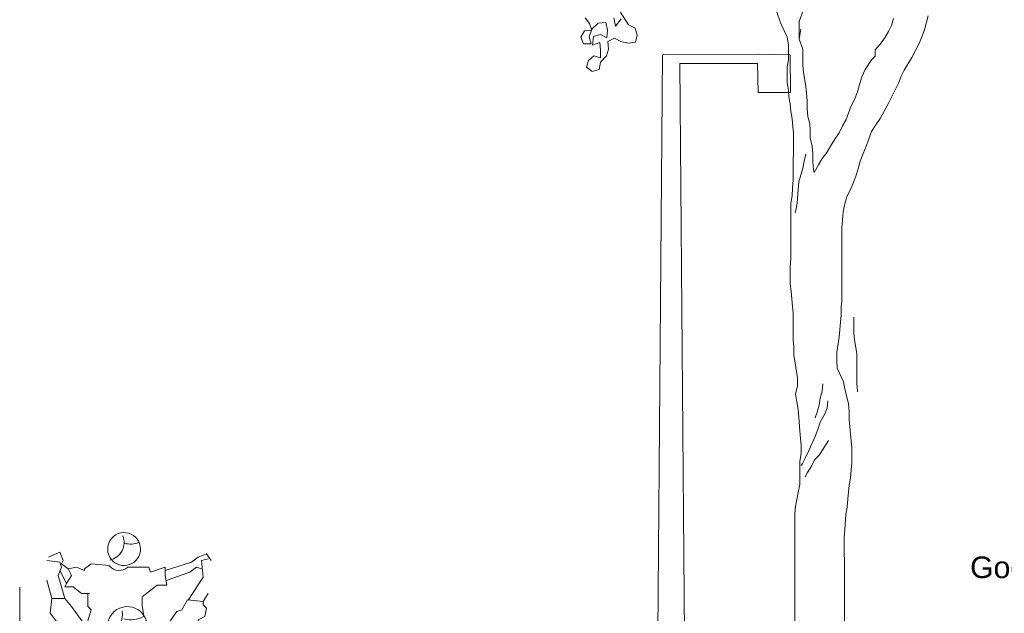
# Model space of a CAD drawing. Header units: metres. Extents: x -1 to 197910, y -70 to 354116.
# Tile 39 of 65: x 117.43 to 123.13, y 15.42 to 18.86. Entities that reach past the tile are written whole.
import ezdxf
from ezdxf import colors
from ezdxf.entities.mleader import LeaderData, LeaderLine
from ezdxf.math import Vec2, Vec3

# ---------------------------------------------------------------- set-up
doc = ezdxf.new("R2010")
doc.units = ezdxf.units.M
doc.linetypes.add('ACAD_ISO04W100', pattern=[30, 24, -3, 0, -3])
doc.layers.add('N-WE-AL-DETAIL-G', color=7, linetype='Continuous', lineweight=9)
doc.layers.add('X-XX-AL-AANKLEDING-T25', color=7, linetype='Continuous', lineweight=25)
doc.styles.add('NLCS_ISO', font='arial.ttf')

# ---------------------------------------------------------------- blocks, each defined once
blk = doc.blocks.new('voetganger')
at = {"color": 0, "linetype": 'Continuous', "lineweight": 0}
for p, q in [((-0.3508, 0.9021), (-0.2841, 0.9305)), ((-0.2841, 0.9305), (-0.265, 0.8829)), ((0.516, 0.9021), (0.5638, 0.9212)), ((0.5638, 0.9212), (0.5923, 0.8829)), ((-0.3604, 0.8829), (-0.2841, 0.8734)), ((-0.2841, 0.8734), (-0.2746, 0.8449)), ((-0.265, 0.8829), (-0.2746, 0.8638)), ((-0.265, 0.8829), (-0.2746, 0.8638)), ((-0.2746, 0.8638), (-0.2366, 0.8354)), ((-0.2746, 0.8638), (-0.2366, 0.8354)), ((-0.1029, 0.8638), (-0.1412, 0.8354)), ((0.0018, 0.8542), (-0.1029, 0.8638)), ((0.3255, 0.8258), (0.478, 0.8734)), ((0.478, 0.8734), (0.516, 0.9021)), ((0.5351, 0.8829), (0.5734, 0.8925)), ((0.5447, 0.7875), (0.5351, 0.8829)), ((-0.2746, 0.8449), (-0.2937, 0.7971)), ((-0.2458, 0.7495), (-0.2841, 0.8258)), ((-0.1887, 0.8449), (-0.2366, 0.8354)), ((-0.2366, 0.8354), (-0.2174, 0.7971)), ((-0.1412, 0.8258), (-0.1887, 0.8449)), ((-0.1412, 0.8354), (-0.1412, 0.8258)), ((0.1065, 0.8449), (0.2303, 0.8449)), ((0.2303, 0.8449), (0.2396, 0.8162)), ((0.2396, 0.8162), (0.3255, 0.8449)), ((0.3255, 0.8449), (0.3255, 0.7971)), ((0.3305, 0.767), (0.4684, 0.8162)), ((0.4684, 0.8162), (0.5067, 0.8449)), ((0.5067, 0.8449), (0.5351, 0.8354)), ((-0.3317, 0.6637), (-0.3604, 0.7687)), ((-0.2937, 0.7971), (-0.2554, 0.6637)), ((-0.2458, 0.7495), (-0.2554, 0.7304)), ((-0.2458, 0.7495), (-0.2554, 0.7304)), ((-0.2174, 0.7971), (-0.2458, 0.7495)), ((0.3255, 0.7971), (0.335, 0.74)), ((0.4589, 0.6541), (0.5447, 0.7875)), ((-0.2554, 0.7304), (-0.2079, 0.7304)), ((-0.2079, 0.7304), (-0.1603, 0.6924)), ((-0.1603, 0.6924), (-0.1124, 0.6924)), ((-0.122, 0.6924), (-0.122, 0.6161)), ((0.2779, 0.74), (0.1921, 0.6733)), ((0.335, 0.74), (0.2779, 0.74)), ((0.5734, 0.6924), (0.5447, 0.6448)), ((-0.3317, 0.6637), (-0.3413, 0.5781)), ((-0.2554, 0.6637), (-0.3317, 0.6637)), ((-0.2554, 0.6637), (-0.2174, 0.6161)), ((-0.2554, 0.6637), (-0.2174, 0.6161)), ((0.1921, 0.6733), (0.1921, 0.6257)), ((0.455, 0.6545), (0.4209, 0.597)), ((0.5447, 0.6448), (0.455, 0.6545)), ((0.5447, 0.6448), (0.5447, 0.6257)), ((-0.3413, 0.5781), (-0.3033, 0.5303)), ((-0.2174, 0.6161), (-0.0649, 0.4065)), ((-0.1029, 0.597), (-0.1316, 0.5019)), ((-0.122, 0.6161), (-0.1029, 0.597)), ((0.1921, 0.6257), (0.2016, 0.559)), ((0.3922, 0.5874), (0.2768, 0.4241)), ((0.4209, 0.597), (0.3922, 0.5874)), ((0.5447, 0.6257), (0.5638, 0.6066)), ((0.5638, 0.6066), (0.5543, 0.559)), ((-0.3033, 0.5303), (-0.3033, 0.4732)), ((0.516, 0.5399), (0.5067, 0.4732)), ((0.5543, 0.559), (0.516, 0.5399)), ((-0.3033, 0.4732), (-0.2174, 0.3206)), ((0.2208, 0.4732), (0.297, 0.4065)), ((0.5067, 0.4732), (0.3542, 0.2922)), ((-0.0649, 0.4065), (-0.0745, 0.3777)), ((0.297, 0.4065), (0.2303, 0.3777)), ((-0.0745, 0.3777), (-0.0368, 0.3628)), ((-0.0455, 0.3772), (-0.0173, 0.3302)), ((0.0589, 0.3777), (0.0781, 0.3302)), ((0.0589, 0.3777), (0.0781, 0.3302)), ((0.0781, 0.3493), (0.1729, 0.1776)), ((0.1254, 0.3685), (0.1445, 0.2443)), ((0.1729, 0.3685), (0.1445, 0.2443)), ((0.2016, 0.3302), (0.1636, 0.3873)), ((0.2016, 0.3302), (0.1636, 0.3873)), ((0.2303, 0.3777), (0.2016, 0.3302)), ((0.297, 0.3685), (0.2683, 0.3969)), ((0.297, 0.3685), (0.2703, 0.3949)), ((0.3922, 0.2351), (0.297, 0.3685)), ((-0.2174, 0.3206), (-0.1316, 0.2255)), ((-0.0173, 0.3302), (0.0589, 0.1492)), ((0.0781, 0.3302), (0.0972, 0.2159)), ((0.1729, 0.1776), (0.2016, 0.3302)), ((0.2056, 0.3367), (0.3255, 0.2443)), ((0.3159, 0.0063), (0.3255, 0.2443)), ((0.3255, 0.2443), (0.4017, 0.1681)), ((0.4493, 0.2159), (0.3922, 0.2351)), ((0.5447, 0.2351), (0.4493, 0.2159)), ((0.5543, 0.1968), (0.5447, 0.2351)), ((-0.1316, 0.2255), (-0.1124, 0.1397)), ((0.0685, 0.1968), (0.0589, 0.1492)), ((0.1254, 0.2159), (0.0685, 0.1968)), ((0.1158, 0.0921), (0.1254, 0.2159)), ((0.4304, 0.1301), (0.5543, 0.1968)), ((-0.1124, 0.1397), (-0.1412, -0.0033)), ((0.0589, 0.1492), (0.0877, 0.0921)), ((0.0589, 0.1492), (0.0877, 0.0921)), ((0.4017, 0.1681), (0.4304, 0.1301)), ((0.021, 0.1109), (-0.0457, -0.0225)), ((0.0877, 0.0921), (0.1158, 0.0921)), ((0.1729, 0.0921), (0.1921, 0.0158)), ((0.2875, 0.0825), (0.3063, -0.0129)), ((0.1921, 0.0158), (0.1541, -0.175)), ((0.2875, -0.032), (0.3159, 0.0063)), ((-0.1412, -0.0033), (-0.1412, -0.0604)), ((0.297, -0.0796), (0.2875, -0.032)), ((-0.1412, -0.0604), (-0.0936, -0.07)), ((-0.0936, -0.0987), (-0.122, -0.2893)), ((-0.0936, -0.07), (-0.0936, -0.0987)), ((-0.0936, -0.0987), (0.021, -0.1176)), ((0.1541, -0.175), (0.2683, -0.108)), ((0.2683, -0.108), (0.297, -0.0796)), ((0.021, -0.1176), (0.1541, -0.175)), ((0.2779, -0.1176), (0.3063, -0.2701)), ((0.1921, -0.3652), (0.1636, -0.2226)), ((0.3063, -0.2701), (0.3063, -0.6225)), ((-0.122, -0.2893), (-0.0269, -0.67)), ((0.1636, -0.3841), (0.1921, -0.3652)), ((0.1729, -0.4795), (0.1636, -0.3841)), ((0.1921, -0.5082), (0.1729, -0.4795)), ((0.1825, -0.5749), (0.1921, -0.5082)), ((0.2112, -0.67), (0.1825, -0.5749)), ((0.3063, -0.6225), (0.2683, -0.6987)), ((0.3063, -0.6225), (0.2683, -0.6987)), ((-0.0269, -0.67), (0.0114, -0.6796)), ((0.0114, -0.6796), (0.0305, -0.7654)), ((0.1729, -0.7367), (0.2112, -0.67)), ((0.0114, -0.7367), (-0.0173, -0.7846)), ((0.1825, -1.0227), (0.1729, -0.7367)), ((0.2683, -0.6987), (0.1825, -0.8606)), ((-0.0173, -0.7846), (0.0398, -0.8606)), ((0.0305, -0.7654), (0.0305, -1.0131)), ((0.0114, -0.8321), (-0.0362, -0.8893)), ((-0.0362, -0.8893), (-0.0362, -0.9368)), ((-0.0362, -0.9368), (0.0305, -0.9847)), ((0.0305, -0.9655), (0.1065, -0.956)), ((0.1065, -0.956), (0.1825, -0.9655)), ((0.0305, -1.0131), (0.0398, -1.0227)), ((0.0305, -1.0131), (0.0398, -1.0227)), ((0.0398, -1.0227), (0.1065, -1.0131)), ((0.0685, -1.0227), (0.0494, -1.0798)), ((0.1065, -1.0131), (0.1825, -1.0227)), ((0.1541, -1.0514), (0.1541, -1.0227)), ((0.1825, -1.0894), (0.1541, -1.0514))]:
    blk.add_line(p, q, dxfattribs=at)
at = {"color": 0, "linetype": 'Continuous', "lineweight": 0, "flags": 128}
blk.add_lwpolyline([(-0.0078, 0.9496), (-0.0078, 0.9496)], dxfattribs=at)
at = {"color": 0, "linetype": 'Continuous', "lineweight": 0}
for centre, radius, start, end in [((-0.0174, 0.9877), 0.1048, 282, 22), ((0.0874, 0.9496), 0.0953, 351.5, 138.53), ((0.0874, 0.9496), 0.0953, 138.53, 351.5), ((0.1255, 1.1115), 0.1334, 255, 291), ((0.0589, 0.9019), 0.0762, 223, 310), ((0.1065, 0.5018), 0.1143, 256, 197.1956), ((-0.0269, 0.5685), 0.1048, 289, 12), ((0.1255, 0.6923), 0.1524, 255, 300), ((0.0017, 0.397), 0.1048, 95.2112, 149), ((-0.0174, 0.3684), 0.0857, 3, 78), ((-0.0174, 0.3684), 0.0857, 3, 78), ((0.0017, 0.2731), 0.1143, 58.1811, 121.1082)]:
    blk.add_arc(centre, radius, start, end, dxfattribs=at)
blk = doc.blocks.new('Boom_zijaanzicht')
at = {"color": 0, "ltscale": 0.05, "flags": 128}
for points in [[(-0.3367, 1.124), (-0.336, 2.3899), (-0.3323, 2.4336), (-0.3177, 2.5138), (-0.3067, 2.5611), (-0.3066, 2.696), (-0.2992, 2.7397), (-0.2992, 2.7871), (-0.3028, 2.8272), (-0.3064, 2.8709), (-0.3136, 2.9511), (-0.3172, 2.9948), (-0.3245, 3.0386), (-0.3317, 3.0859), (-0.3207, 3.1297), (-0.3207, 3.1807), (-0.3279, 3.2244), (-0.3352, 3.2645), (-0.3424, 3.3083), (-0.3424, 3.3556), (-0.346, 3.3994), (-0.3459, 3.5524), (-0.3495, 3.5925), (-0.3567, 3.68), (-0.3639, 3.7237), (-0.3638, 3.8185), (-0.3602, 3.8695), (-0.3599, 4.1902), (-0.3525, 4.2339), (-0.3488, 4.2777), (-0.3452, 4.325), (-0.3449, 4.5947), (-0.3485, 4.6348), (-0.3521, 4.6785), (-0.3594, 4.7223), (-0.363, 4.766), (-0.3702, 4.8061), (-0.3738, 4.8462), (-0.3811, 4.8899), (-0.381, 4.981), (-0.3737, 5.0211), (-0.3736, 5.1086), (-0.3808, 5.1523), (-0.4172, 5.2325), (-0.4463, 5.3127)], [(-0.2249, 4.3686), (-0.1993, 4.4124), (-0.1774, 4.4488), (-0.1519, 4.4852), (-0.13, 4.5216), (-0.1044, 4.5617), (-0.0789, 4.5981), (-0.0606, 4.6382), (-0.0387, 4.6746), (-0.0095, 4.7547), (0.0088, 4.7912), (0.027, 4.8349), (0.038, 4.8786), (0.0526, 4.9223), (0.0709, 4.966), (0.1074, 5.0207), (0.1293, 5.0425), (0.1293, 5.079), (0.1585, 5.1117), (0.184, 5.1482), (0.2059, 5.1846), (0.2242, 5.221), (0.2351, 5.2611)], [(-0.2859, 5.3126), (-0.3115, 5.2434), (-0.3116, 5.1413), (-0.3006, 5.1996), (-0.3116, 5.1413), (-0.2898, 5.083), (-0.2899, 4.9882), (-0.2863, 4.9481), (-0.2718, 4.868), (-0.2682, 4.8279), (-0.2646, 4.7841), (-0.2646, 4.7368), (-0.261, 4.693), (-0.2501, 4.6529), (-0.2465, 4.6128), (-0.2465, 4.5691), (-0.2356, 4.5217), (-0.232, 4.478), (-0.2321, 4.4306), (-0.2285, 4.3832), (-0.2249, 4.3686)], [(0.4363, 5.2756), (0.4143, 5.1955), (0.3997, 5.1554), (0.3814, 5.1117), (0.3632, 5.0752), (0.3413, 5.0352), (0.2975, 4.9623), (0.2792, 4.9259), (0.2646, 4.8858), (0.2025, 4.762), (0.1587, 4.6818), (0.1332, 4.6454), (0.1077, 4.6053), (0.0784, 4.5252), (0.0602, 4.4778), (0.0419, 4.4341), (0.0309, 4.3904), (0.0163, 4.3467), (0.0017, 4.3066), (-0.0166, 4.2665), (-0.0348, 4.2301), (-0.0494, 4.1791), (-0.0568, 4.139), (-0.0605, 4.0917), (-0.0641, 4.0479), (-0.0645, 3.6288), (-0.0682, 3.5887), (-0.0682, 3.5414), (-0.0719, 3.5013), (-0.0793, 3.4138), (-0.094, 3.3264), (-0.094, 3.279), (-0.0904, 3.2353), (-0.054, 3.1551), (-0.0468, 3.115), (-0.025, 3.0275), (-0.0214, 2.9837), (-0.0214, 2.9364), (-0.0178, 2.8963), (-0.0142, 2.8525), (-0.007, 2.7724), (-0.0071, 2.6849), (-0.0108, 2.6448), (-0.0144, 2.5974), (-0.0218, 2.5574), (-0.0291, 2.4772), (-0.0328, 2.4298), (-0.0402, 2.3861), (-0.0475, 2.2986), (-0.0512, 2.2513), (-0.0513, 2.1602), (-0.0477, 2.1201), (-0.0478, 1.4919)], [(-0.2721, 4.4744), (-0.2831, 4.4343), (-0.2904, 4.3942), (-0.3124, 4.3141), (-0.3161, 4.2703), (-0.3234, 4.1902), (-0.3307, 4.1501), (-0.3344, 4.1355)], [(0.0056, 3.5304), (0.0055, 3.4393), (0.0091, 3.3992), (0.0237, 3.319), (0.0235, 3.1441), (0.0271, 3.104), (0.0271, 3.0967)], [(-0.174, 3.1442), (-0.1776, 3.1004), (-0.1886, 3.0603), (-0.1959, 3.0203), (-0.2069, 2.9802), (-0.2179, 2.9474)], [(-0.1454, 3.0457), (-0.149, 3.002), (-0.1673, 2.9619), (-0.1892, 2.9218), (-0.2038, 2.8781), (-0.2184, 2.838), (-0.2549, 2.7579), (-0.2732, 2.7215), (-0.2915, 2.6814), (-0.2988, 2.6705)], [(-0.1419, 2.8161), (-0.1675, 2.7724), (-0.193, 2.7323), (-0.2222, 2.7032), (-0.2405, 2.6668), (-0.2623, 2.6304), (-0.277, 2.6049)]]:
    blk.add_lwpolyline(points, dxfattribs=at)
at = {"color": 0, "lineweight": 0, "ltscale": 0.05, "flags": 128}
for points in [[(-1.3475, 5.3003), (-1.2984, 5.2247), (-1.2616, 5.2053), (-1.2499, 5.1645), (-1.2587, 5.1229), (-1.3024, 5.1188), (-1.344, 5.1276), (-1.3808, 5.147), (-1.4188, 5.1276), (-1.4146, 5.0839), (-1.4261, 5.0448), (-1.4609, 5.0075), (-1.4698, 4.9659), (-1.5106, 4.9542), (-1.5424, 4.9788), (-1.5309, 5.0179), (-1.5009, 5.0447), (-1.4618, 5.0332), (-1.4608, 5.0771), (-1.4649, 5.1208), (-1.5083, 5.1064), (-1.5023, 5.1556), (-1.4614, 5.1673), (-1.4246, 5.148), (-1.4211, 5.1945), (-1.4304, 5.238), (-1.4741, 5.2339), (-1.5115, 5.1991), (-1.528, 5.1547), (-1.5163, 5.1138), (-1.5601, 5.1149), (-1.5744, 5.153), (-1.555, 5.1898), (-1.5113, 5.1939), (-1.5256, 5.2321), (-1.5499, 5.2648)], [(-1.3849, 5.2654), (-1.3755, 5.2168), (-1.3409, 5.2593)]]:
    blk.add_lwpolyline(points, dxfattribs=at)

msp = doc.modelspace()

# ---------------------------------------------------------------- linework, layer by layer
at = {"layer": 'N-WE-AL-DETAIL-G', "flags": 128}
msp.add_lwpolyline([(121.1124, 13.6271), (121.1524, 18.6535), (121.7061, 18.6571), (121.8925, 18.6542), (121.8928, 18.4359), (121.7061, 18.4365), (121.7026, 18.6035), (121.2528, 18.6035), (121.2924, 13.6271)], dxfattribs=at)
at = {"layer": 'N-WE-AL-DETAIL-G', "linetype": 'ACAD_ISO04W100', "ltscale": 0.015}
msp.add_lwpolyline([(117.4304, 15.569), (117.4304, 12.3213)], dxfattribs=at)

# ---------------------------------------------------------------- block references
at = {"layer": 'N-WE-AL-DETAIL-G', "color": 252}
for name, p in [('Boom_zijaanzicht', (122.2549, 13.6036)), ('voetganger', (117.9477, 14.8403))]:
    msp.add_blockref(name, p, dxfattribs=at)

# ---------------------------------------------------------------- leaders
at = {"layer": 'X-XX-AL-AANKLEDING-T25'}
ml = msp.add_multileader_mtext('Standard', dxfattribs=at)
ml.set_content('Goot', color=256, style='NLCS_ISO')
ml.set_leader_properties()
ml.build(insert=Vec2(0, 0))
ml.multileader.update_dxf_attribs({"arrow_head_size": 0.125})
ctx = ml.context
ctx.base_point, ctx.char_height, ctx.arrow_head_size, ctx.landing_gap_size, ctx.plane_origin = Vec3(122.8441, 15.683), 0.125, 0.125, 0.1, Vec3(124.9182, 13.2187)
ctx.text_align_type = 2
notes = []
notes.append((ctx, [(0, (1, 1, 0), (123.6714, 15.683), (-1, 0), 0.2593, [(0, [(123.6714, 13.4929)], 0, [])])]))
ctx.mtext.insert, ctx.mtext.alignment, ctx.mtext.flow_direction = Vec3(123.3121, 15.7466), 3, 5
for ctx, leaders in notes:
    for number, flags, end, landing, length, lines in leaders:
        leader = LeaderData()
        leader.index, (leader.has_last_leader_line, leader.has_dogleg_vector, leader.attachment_direction) = number, flags
        leader.last_leader_point, leader.dogleg_vector, leader.dogleg_length = Vec3(end), Vec3(landing), length
        for number, points, colour, breaks in lines:
            line = LeaderLine()
            line.index, line.vertices, line.color, line.breaks = number, Vec3.list(points), colors.encode_raw_color(colour), breaks
            leader.lines.append(line)
        ctx.leaders.append(leader)

doc.saveas('drawing.dxf')
